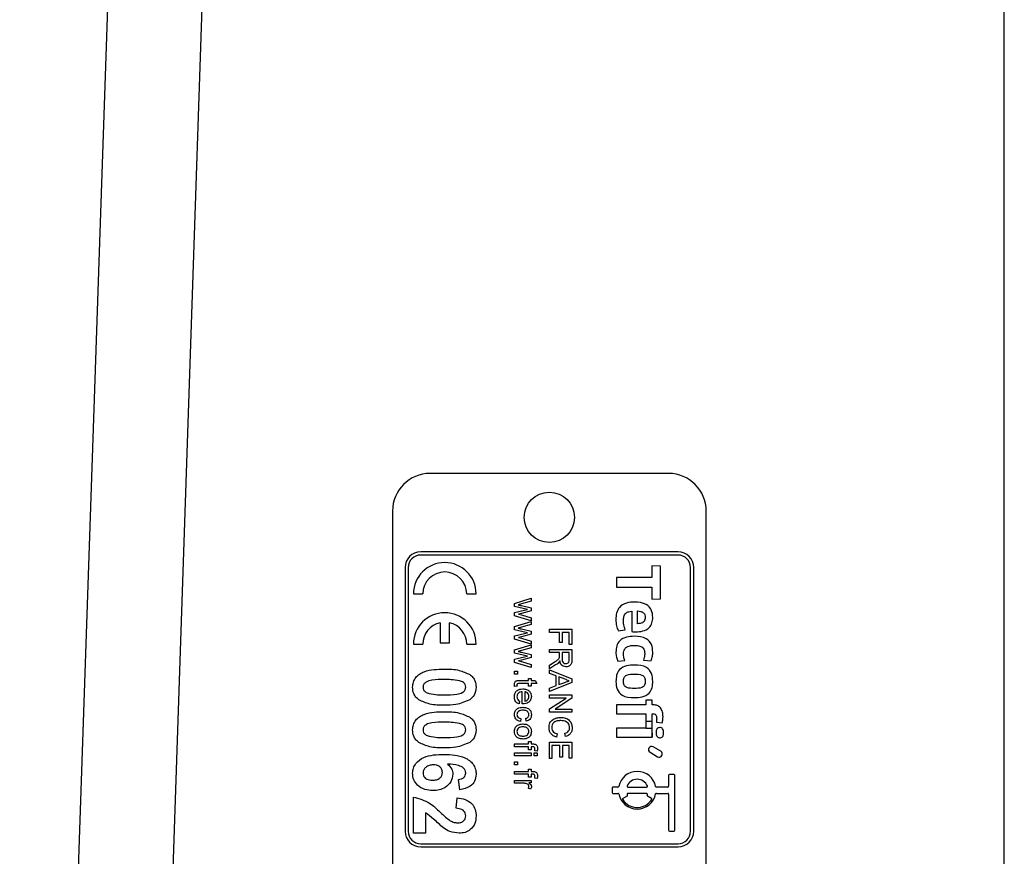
# Model space of a CAD drawing. Header units: millimetres. Extents: x 387 to 2639, y -861 to 1385.
# Tile 22 of 36: x 1137 to 1216, y 274 to 341. Entities that reach past the tile are written whole.
import ezdxf

# ---------------------------------------------------------------- set-up
doc = ezdxf.new("R2010")
doc.units = ezdxf.units.MM

msp = doc.modelspace()

# ---------------------------------------------------------------- linework, layer by layer
at = {"color": 7, "linetype": 'Continuous', "lineweight": 25}
for p, q in [((1137.143, 135.451), (1148.347, 465.451)), ((1155.851, 465.451), (1142.487, 71.826)), ((1215.597, 128.951), (1215.597, 419.951)), ((1188.847, 304.951), (1169.847, 304.951)), ((1166.847, 301.951), (1166.847, 222.951)), ((1191.847, 222.951), (1191.847, 301.951)), ((1189.597, 298.701), (1169.097, 298.701)), ((1189.597, 298.451), (1169.097, 298.451)), ((1167.847, 297.451), (1167.847, 276.451)), ((1168.097, 297.451), (1168.097, 276.451)), ((1188.193, 297.574), (1187.506, 297.593)), ((1187.506, 297.593), (1187.506, 296.653)), ((1188.193, 294.954), (1188.193, 297.574)), ((1190.597, 276.451), (1190.597, 297.451)), ((1190.847, 276.451), (1190.847, 297.451)), ((1187.506, 296.653), (1184.693, 296.653)), ((1184.693, 296.653), (1184.693, 295.88)), ((1184.693, 295.88), (1187.506, 295.88)), ((1187.506, 295.88), (1187.506, 294.936)), ((1168.514, 295.351), (1169.264, 295.351)), ((1172.764, 295.351), (1173.514, 295.351)), ((1176.581, 294.602), (1177.895, 295.012)), ((1177.895, 295.012), (1177.895, 294.772)), ((1176.581, 294.355), (1176.581, 294.602)), ((1177.592, 294.113), (1176.581, 294.355)), ((1177.129, 294.553), (1176.854, 294.486)), ((1177.118, 294.425), (1177.895, 294.231)), ((1177.895, 294.772), (1177.129, 294.553)), ((1177.895, 294.231), (1177.895, 293.993)), ((1187.506, 294.936), (1188.193, 294.954)), ((1176.581, 293.872), (1177.354, 294.059)), ((1176.581, 293.604), (1176.581, 293.872)), ((1177.895, 293.214), (1176.581, 293.604)), ((1177.122, 293.799), (1176.882, 293.744)), ((1176.882, 293.744), (1177.131, 293.676)), ((1177.895, 293.993), (1177.122, 293.799)), ((1177.131, 293.676), (1177.895, 293.455)), ((1177.354, 294.059), (1177.592, 294.113)), ((1177.895, 293.455), (1177.895, 293.214)), ((1185.905, 293.979), (1185.905, 292.349)), ((1186.376, 292.975), (1186.376, 293.992)), ((1170.634, 293.06), (1170.634, 291.451)), ((1171.394, 291.451), (1171.394, 293.06)), ((1176.581, 292.744), (1177.895, 293.154)), ((1176.581, 292.497), (1176.581, 292.744)), ((1177.129, 292.695), (1176.854, 292.629)), ((1177.895, 292.915), (1177.129, 292.695)), ((1177.895, 293.154), (1177.895, 292.915)), ((1184.65, 293.316), (1184.65, 293.316)), ((1177.592, 292.255), (1176.581, 292.497)), ((1176.581, 292.014), (1177.354, 292.201)), ((1176.581, 291.746), (1176.581, 292.014)), ((1177.122, 291.941), (1176.882, 291.887)), ((1176.882, 291.887), (1177.131, 291.818)), ((1177.118, 292.568), (1177.895, 292.373)), ((1177.895, 292.135), (1177.122, 291.941)), ((1177.354, 292.201), (1177.592, 292.255)), ((1177.895, 292.373), (1177.895, 292.135)), ((1179.347, 292.532), (1181.145, 292.532)), ((1179.347, 292.279), (1179.347, 292.532)), ((1180.154, 292.279), (1179.347, 292.279)), ((1180.154, 291.472), (1180.154, 292.279)), ((1180.937, 292.279), (1180.361, 292.279)), ((1180.361, 292.279), (1180.361, 291.472)), ((1180.937, 291.334), (1180.937, 292.279)), ((1181.145, 292.532), (1181.145, 291.334)), ((1184.825, 292.408), (1185.392, 292.485)), ((1168.514, 291.351), (1169.264, 291.351)), ((1170.634, 291.451), (1171.394, 291.451)), ((1172.764, 291.351), (1173.514, 291.351)), ((1177.895, 291.357), (1176.581, 291.746)), ((1176.581, 290.886), (1177.895, 291.297)), ((1177.131, 291.818), (1177.895, 291.597)), ((1177.895, 291.597), (1177.895, 291.357)), ((1177.895, 291.297), (1177.895, 291.057)), ((1180.361, 291.472), (1180.154, 291.472)), ((1181.145, 291.334), (1180.937, 291.334)), ((1176.581, 290.64), (1176.581, 290.886)), ((1177.592, 290.398), (1176.581, 290.64)), ((1176.581, 290.156), (1177.354, 290.344)), ((1177.129, 290.837), (1176.854, 290.771)), ((1177.118, 290.71), (1177.895, 290.515)), ((1177.895, 291.057), (1177.129, 290.837)), ((1177.354, 290.344), (1177.592, 290.398)), ((1177.895, 290.515), (1177.895, 290.277)), ((1179.347, 290.928), (1181.145, 290.928)), ((1179.347, 290.674), (1179.347, 290.928)), ((1180.154, 290.674), (1179.347, 290.674)), ((1180.154, 290.415), (1180.154, 290.674)), ((1180.937, 290.674), (1180.361, 290.674)), ((1180.361, 290.674), (1180.361, 290.193)), ((1180.937, 290.138), (1180.937, 290.674)), ((1181.145, 290.928), (1181.145, 290.148)), ((1176.581, 289.888), (1176.581, 290.156)), ((1177.895, 289.499), (1176.581, 289.888)), ((1177.122, 290.084), (1176.882, 290.029)), ((1176.882, 290.029), (1177.131, 289.961)), ((1177.895, 290.277), (1177.122, 290.084)), ((1177.131, 289.961), (1177.895, 289.739)), ((1177.895, 289.739), (1177.895, 289.499)), ((1179.347, 289.688), (1179.726, 289.912)), ((1179.843, 289.693), (1179.347, 289.398)), ((1179.347, 289.398), (1179.347, 289.688)), ((1184.808, 290), (1185.36, 290.051)), ((1186.853, 290.07), (1187.467, 290.028)), ((1176.581, 289.197), (1176.811, 289.197)), ((1176.581, 288.966), (1176.581, 289.197)), ((1176.811, 288.966), (1176.581, 288.966)), ((1176.811, 289.197), (1176.811, 288.966)), ((1179.347, 289.293), (1181.145, 288.579)), ((1179.347, 289.024), (1179.347, 289.293)), ((1179.9, 288.819), (1179.347, 289.024)), ((1179.9, 288.053), (1179.9, 288.819)), ((1180.107, 288.743), (1180.107, 288.129)), ((1180.605, 288.559), (1180.107, 288.743)), ((1186.118, 288.959), (1186.118, 288.958)), ((1176.771, 288.008), (1176.578, 287.984)), ((1177.687, 288.215), (1176.942, 288.215)), ((1176.95, 288.445), (1177.687, 288.445)), ((1177.687, 288.607), (1177.895, 288.607)), ((1177.687, 288.445), (1177.687, 288.607)), ((1177.687, 288.008), (1177.687, 288.215)), ((1177.895, 288.008), (1177.687, 288.008)), ((1177.895, 288.607), (1177.895, 288.445)), ((1177.895, 288.445), (1178.215, 288.445)), ((1178.346, 288.215), (1177.895, 288.215)), ((1177.895, 288.215), (1177.895, 288.008)), ((1178.215, 288.445), (1178.346, 288.215)), ((1181.145, 288.293), (1179.347, 287.579)), ((1179.347, 287.849), (1179.9, 288.053)), ((1180.107, 288.129), (1180.58, 288.304)), ((1181.145, 288.579), (1181.145, 288.293)), ((1177.18, 286.589), (1177.18, 287.556)), ((1177.388, 287.556), (1177.388, 286.818)), ((1179.347, 287.579), (1179.347, 287.849)), ((1179.347, 287.305), (1181.145, 287.305)), ((1179.347, 287.051), (1179.347, 287.305)), ((1181.145, 287.305), (1181.145, 287.037)), ((1176.973, 286.821), (1176.95, 286.595)), ((1179.347, 286.19), (1180.688, 287.051)), ((1180.688, 287.051), (1179.347, 287.051)), ((1181.145, 287.037), (1179.803, 286.175)), ((1187.03, 286.524), (1184.693, 286.524)), ((1184.693, 286.524), (1184.693, 285.799)), ((1186.118, 287.098), (1186.118, 287.098)), ((1187.544, 286.879), (1187.03, 286.879)), ((1187.03, 286.879), (1187.03, 286.524)), ((1187.544, 286.524), (1187.544, 286.879)), ((1187.652, 286.524), (1187.544, 286.524)), ((1179.347, 285.922), (1179.347, 286.19)), ((1181.145, 285.922), (1179.347, 285.922)), ((1179.803, 286.175), (1181.145, 286.175)), ((1181.145, 286.175), (1181.145, 285.922)), ((1184.693, 285.799), (1187.03, 285.799)), ((1187.03, 285.799), (1187.03, 285.201)), ((1187.544, 285.196), (1187.544, 285.799)), ((1187.544, 285.799), (1187.636, 285.799)), ((1177.065, 285.421), (1177.042, 285.191)), ((1177.503, 285.214), (1177.48, 285.444)), ((1187.03, 285.201), (1187.03, 285.201)), ((1187.03, 285.201), (1187.03, 284.663)), ((1187.03, 285.196), (1187.03, 285.201)), ((1187.544, 285.196), (1187.03, 285.196)), ((1187.544, 283.943), (1187.544, 285.196)), ((1187.544, 285.196), (1187.544, 285.196)), ((1187.874, 285.136), (1188.344, 285.093)), ((1179.981, 284.202), (1179.922, 283.949)), ((1180.645, 283.995), (1180.591, 284.248)), ((1184.693, 284.663), (1184.693, 283.938)), ((1187.03, 284.663), (1184.693, 284.663)), ((1187.03, 284.663), (1187.515, 284.663)), ((1187.515, 284.663), (1187.544, 283.943)), ((1176.581, 283.403), (1177.687, 283.403)), ((1176.581, 283.172), (1176.581, 283.403)), ((1177.687, 283.403), (1177.687, 283.587)), ((1177.687, 283.587), (1177.895, 283.587)), ((1177.895, 283.587), (1177.895, 283.403)), ((1177.895, 283.403), (1178.028, 283.403)), ((1179.347, 283.543), (1181.145, 283.543)), ((1179.347, 282.229), (1179.347, 283.543)), ((1180.177, 283.289), (1179.554, 283.289)), ((1179.554, 283.289), (1179.554, 282.229)), ((1180.177, 282.344), (1180.177, 283.289)), ((1180.937, 283.289), (1180.384, 283.289)), ((1180.384, 283.289), (1180.384, 282.344)), ((1180.937, 282.275), (1180.937, 283.289)), ((1181.145, 283.543), (1181.145, 282.275)), ((1184.693, 283.938), (1187.544, 283.938)), ((1187.544, 283.938), (1187.544, 283.943)), ((1187.544, 283.943), (1187.544, 283.943)), ((1188.15, 283.897), (1188.151, 283.896)), ((1177.687, 283.172), (1176.581, 283.172)), ((1176.581, 282.683), (1177.895, 282.683)), ((1176.581, 282.453), (1176.581, 282.683)), ((1177.895, 282.453), (1176.581, 282.453)), ((1177.687, 282.942), (1177.687, 283.172)), ((1177.895, 282.942), (1177.687, 282.942)), ((1178.006, 283.172), (1177.895, 283.172)), ((1177.895, 283.172), (1177.895, 282.942)), ((1177.895, 282.683), (1177.895, 282.453)), ((1178.148, 282.683), (1178.379, 282.683)), ((1178.148, 282.453), (1178.148, 282.683)), ((1178.379, 282.453), (1178.148, 282.453)), ((1178.379, 282.828), (1178.183, 282.861)), ((1178.379, 282.683), (1178.379, 282.453)), ((1187.366, 282.735), (1187.972, 282.385)), ((1188.222, 282.818), (1187.616, 283.168)), ((1176.581, 281.747), (1176.581, 281.978)), ((1176.581, 281.978), (1176.811, 281.978)), ((1176.811, 281.747), (1176.581, 281.747)), ((1176.811, 281.978), (1176.811, 281.747)), ((1179.554, 282.229), (1179.347, 282.229)), ((1180.384, 282.344), (1180.177, 282.344)), ((1181.145, 282.275), (1180.937, 282.275)), ((1176.581, 281.218), (1177.687, 281.218)), ((1176.581, 280.987), (1176.581, 281.218)), ((1177.687, 280.987), (1176.581, 280.987)), ((1177.687, 281.218), (1177.687, 281.402)), ((1177.687, 281.402), (1177.895, 281.402)), ((1177.687, 280.757), (1177.687, 280.987)), ((1177.895, 281.402), (1177.895, 281.218)), ((1177.895, 281.218), (1178.028, 281.218)), ((1178.006, 280.987), (1177.895, 280.987)), ((1177.895, 280.987), (1177.895, 280.757)), ((1188.847, 280.903), (1188.847, 280.028)), ((1189.284, 280.966), (1188.909, 280.966)), ((1189.347, 276.528), (1189.347, 280.903)), ((1172.209, 279.749), (1172.104, 280.582)), ((1176.581, 280.498), (1177.895, 280.498)), ((1176.581, 280.268), (1176.581, 280.498)), ((1177.279, 280.268), (1176.581, 280.268)), ((1177.895, 280.757), (1177.687, 280.757)), ((1177.895, 280.291), (1177.711, 280.291)), ((1177.895, 280.498), (1177.895, 280.291)), ((1178.379, 280.643), (1178.183, 280.676)), ((1177.856, 279.807), (1177.656, 279.879)), ((1184.347, 279.903), (1184.347, 279.528)), ((1184.816, 279.966), (1184.409, 279.966)), ((1184.409, 279.466), (1184.816, 279.466)), ((1185.597, 279.966), (1187.097, 279.966)), ((1187.097, 279.466), (1185.597, 279.466)), ((1188.784, 279.966), (1187.878, 279.966)), ((1187.878, 279.466), (1188.784, 279.466)), ((1188.847, 279.403), (1188.847, 276.528)), ((1168.514, 276.287), (1168.514, 279.172)), ((1171.912, 278.274), (1172.006, 279.108)), ((1185.537, 279.248), (1185.211, 279.06)), ((1187.482, 279.06), (1187.157, 279.248)), ((1169.476, 277.921), (1169.476, 276.287)), ((1169.476, 276.287), (1168.514, 276.287)), ((1188.909, 276.466), (1189.284, 276.466)), ((1169.097, 275.451), (1189.597, 275.451)), ((1169.097, 275.201), (1189.597, 275.201))]:
    msp.add_line(p, q, dxfattribs=at)
msp.add_circle((1179.347, 301.451), 2, dxfattribs=at)
for centre, radius, start, end in [((1169.847, 301.951), 3, 90, 180), ((1188.847, 301.951), 3, 0, 90), ((1169.097, 297.451), 1.25, 90, 180), ((1169.097, 297.451), 1, 90, 180), ((1189.597, 297.451), 1.25, 0, 90), ((1189.597, 297.451), 1, 0, 90), ((1171.014, 295.351), 2.5, 0, 180), ((1171.014, 295.351), 1.75, 0, 180), ((1171.014, 291.351), 2.5, 0, 180), ((1171.014, 291.351), 1.75, 102.54127, 180), ((1171.014, 291.351), 1.75, 0, 77.45873), ((1187.491, 282.951), 0.25, 60, 240), ((1188.097, 282.601), 0.25, 240, 60), ((1186.347, 279.716), 1.5, 11.53696, 168.46304), ((1188.909, 280.903), 0.0625, 90, 180), ((1189.284, 280.903), 0.0625, 0, 90), ((1186.347, 279.716), 0.875, 22.61986, 157.38014), ((1184.409, 279.903), 0.0625, 90, 180), ((1184.409, 279.528), 0.0625, 180, 270), ((1184.816, 280.028), 0.0625, 270, 348.46304), ((1184.816, 279.403), 0.0625, 11.53696, 90), ((1186.347, 279.716), 1.5, 191.53696, 348.46304), ((1185.597, 280.028), 0.0625, 157.38014, 270), ((1185.597, 279.403), 0.0625, 90, 202.61986), ((1185.506, 279.302), 0.0625, 300, 26.17745), ((1186.347, 279.716), 0.875, 202.61986, 206.17745), ((1187.097, 280.028), 0.0625, 270, 22.61986), ((1187.097, 279.403), 0.0625, 337.38014, 90), ((1187.188, 279.302), 0.0625, 153.82255, 240), ((1186.347, 279.716), 0.875, 333.82255, 337.38014), ((1187.878, 280.028), 0.0625, 191.53696, 270), ((1187.878, 279.403), 0.0625, 90, 168.46304), ((1188.784, 280.028), 0.0625, 270, 0), ((1188.784, 279.403), 0.0625, 0, 90), ((1185.243, 279.006), 0.0625, 120, 212.7294), ((1186.347, 279.716), 1.375, 212.7294, 327.2706), ((1187.451, 279.006), 0.0625, 327.2706, 60), ((1169.097, 276.451), 1.25, 180, 270), ((1169.097, 276.451), 1, 180, 270), ((1188.909, 276.528), 0.0625, 180, 270), ((1189.284, 276.528), 0.0625, 270, 0), ((1189.597, 276.451), 1, 270, 0), ((1189.597, 276.451), 1.25, 270, 0)]:
    msp.add_arc(centre, radius, start, end, dxfattribs=at)
for points, knots in [([(1176.854, 294.486), (1176.903, 294.475), (1176.991, 294.455), (1177.079, 294.434), (1177.118, 294.425)], [0, 0, 0, 0, 0.559994, 1, 1, 1, 1]), ([(1186.129, 294.703), (1185.911, 294.694), (1185.476, 294.675), (1184.916, 294.357), (1184.674, 293.829), (1184.658, 293.488), (1184.65, 293.316)], [0, 0, 0, 0, 0.281003, 0.559127, 0.778954, 1, 1, 1, 1]), ([(1187.587, 293.479), (1187.571, 293.685), (1187.539, 294.096), (1186.987, 294.652), (1186.455, 294.684), (1186.129, 294.703)], [0, 0, 0, 0, 0.281101, 0.559625, 1, 1, 1, 1]), ([(1185.251, 293.227), (1185.254, 293.333), (1185.261, 293.544), (1185.405, 293.822), (1185.656, 293.95), (1185.822, 293.969), (1185.905, 293.979)], [0, 0, 0, 0, 0.281041, 0.559129, 0.778963, 1, 1, 1, 1]), ([(1186.239, 292.332), (1186.427, 292.341), (1186.804, 292.359), (1187.296, 292.602), (1187.559, 293.033), (1187.578, 293.33), (1187.587, 293.479)], [0, 0, 0, 0, 0.281148, 0.559884, 0.779483, 1, 1, 1, 1]), ([(1186.376, 293.992), (1186.46, 293.984), (1186.629, 293.967), (1186.859, 293.874), (1186.978, 293.676), (1186.984, 293.542), (1186.986, 293.475)], [0, 0, 0, 0, 0.281391, 0.560706, 0.77949, 1, 1, 1, 1]), ([(1186.986, 293.475), (1186.984, 293.418), (1186.978, 293.306), (1186.899, 293.153), (1186.703, 292.998), (1186.511, 292.985), (1186.376, 292.975)], [0, 0, 0, 0, 0.1873037, 0.3739135, 0.5605053, 1, 1, 1, 1]), ([(1184.65, 293.316), (1184.658, 293.141), (1184.672, 292.83), (1184.778, 292.537), (1184.825, 292.408)], [0, 0, 0, 0, 0.559999, 1, 1, 1, 1]), ([(1185.392, 292.485), (1185.346, 292.62), (1185.264, 292.861), (1185.255, 293.115), (1185.251, 293.227)], [0, 0, 0, 0, 0.559793, 1, 1, 1, 1]), ([(1176.854, 292.629), (1176.903, 292.617), (1176.991, 292.597), (1177.079, 292.577), (1177.118, 292.568)], [0, 0, 0, 0, 0.559994, 1, 1, 1, 1]), ([(1186.111, 291.977), (1185.905, 291.968), (1185.495, 291.95), (1184.953, 291.69), (1184.677, 291.211), (1184.659, 290.887), (1184.65, 290.724)], [0, 0, 0, 0, 0.281196, 0.559851, 0.779321, 1, 1, 1, 1]), ([(1185.905, 292.349), (1185.967, 292.343), (1186.078, 292.332), (1186.19, 292.332), (1186.239, 292.332)], [0, 0, 0, 0, 0.559929, 1, 1, 1, 1]), ([(1187.587, 290.71), (1187.573, 290.922), (1187.546, 291.342), (1186.996, 291.931), (1186.448, 291.959), (1186.111, 291.977)], [0, 0, 0, 0, 0.281445, 0.559702, 1, 1, 1, 1]), ([(1185.251, 290.566), (1185.254, 290.644), (1185.262, 290.802), (1185.371, 291.019), (1185.652, 291.232), (1185.922, 291.244), (1186.111, 291.253)], [0, 0, 0, 0, 0.187339, 0.373947, 0.560545, 1, 1, 1, 1]), ([(1186.111, 291.253), (1186.229, 291.25), (1186.464, 291.245), (1186.795, 291.122), (1186.936, 290.831), (1186.941, 290.645), (1186.943, 290.551)], [0, 0, 0, 0, 0.281572, 0.559885, 0.778925, 1, 1, 1, 1]), ([(1176.854, 290.771), (1176.903, 290.759), (1176.991, 290.739), (1177.079, 290.719), (1177.118, 290.71)], [0, 0, 0, 0, 0.559994, 1, 1, 1, 1]), ([(1179.726, 289.912), (1179.783, 289.946), (1179.875, 290.002), (1179.998, 290.087), (1180.098, 290.17), (1180.13, 290.25), (1180.145, 290.29)], [0, 0, 0, 0, 0.340601, 0.560969, 0.780774, 1, 1, 1, 1]), ([(1180.145, 290.29), (1180.148, 290.313), (1180.154, 290.354), (1180.154, 290.396), (1180.154, 290.415)], [0, 0, 0, 0, 0.559853, 1, 1, 1, 1]), ([(1184.65, 290.724), (1184.654, 290.583), (1184.662, 290.331), (1184.763, 290.101), (1184.808, 290)], [0, 0, 0, 0, 0.560537, 1, 1, 1, 1]), ([(1185.36, 290.051), (1185.324, 290.144), (1185.26, 290.31), (1185.254, 290.487), (1185.251, 290.566)], [0, 0, 0, 0, 0.559704, 1, 1, 1, 1]), ([(1186.943, 290.551), (1186.937, 290.459), (1186.927, 290.295), (1186.876, 290.139), (1186.853, 290.07)], [0, 0, 0, 0, 0.559892, 1, 1, 1, 1]), ([(1187.467, 290.028), (1187.505, 290.152), (1187.573, 290.375), (1187.583, 290.608), (1187.587, 290.71)], [0, 0, 0, 0, 0.559751, 1, 1, 1, 1]), ([(1180.088, 289.882), (1180.046, 289.842), (1179.971, 289.77), (1179.882, 289.716), (1179.843, 289.693)], [0, 0, 0, 0, 0.559794, 1, 1, 1, 1]), ([(1180.177, 290.022), (1180.163, 289.994), (1180.138, 289.944), (1180.103, 289.901), (1180.088, 289.882)], [0, 0, 0, 0, 0.56012, 1, 1, 1, 1]), ([(1180.66, 289.545), (1180.59, 289.552), (1180.45, 289.567), (1180.242, 289.733), (1180.201, 289.912), (1180.177, 290.022)], [0, 0, 0, 0, 0.280517, 0.560502, 1, 1, 1, 1]), ([(1180.361, 290.193), (1180.362, 290.14), (1180.364, 290.036), (1180.415, 289.892), (1180.531, 289.812), (1180.613, 289.803), (1180.655, 289.798)], [0, 0, 0, 0, 0.281563, 0.560238, 0.779872, 1, 1, 1, 1]), ([(1180.655, 289.798), (1180.702, 289.804), (1180.795, 289.815), (1180.925, 289.94), (1180.933, 290.063), (1180.937, 290.138)], [0, 0, 0, 0, 0.280406, 0.559981, 1, 1, 1, 1]), ([(1181.145, 290.148), (1181.144, 290.065), (1181.142, 289.9), (1181.044, 289.679), (1180.854, 289.565), (1180.725, 289.551), (1180.66, 289.545)], [0, 0, 0, 0, 0.2816712, 0.5592017, 0.779411, 1, 1, 1, 1]), ([(1186.118, 289.683), (1185.907, 289.676), (1185.487, 289.662), (1184.922, 289.396), (1184.674, 288.885), (1184.66, 288.554), (1184.654, 288.388)], [0, 0, 0, 0, 0.281331, 0.559515, 0.779004, 1, 1, 1, 1]), ([(1187.586, 288.388), (1187.577, 288.602), (1187.559, 289.028), (1187.024, 289.651), (1186.462, 289.671), (1186.118, 289.683)], [0, 0, 0, 0, 0.281724, 0.559578, 1, 1, 1, 1]), ([(1168.45, 287.922), (1168.461, 288.059), (1168.483, 288.334), (1168.691, 288.7), (1168.993, 288.984), (1169.739, 289.344), (1170.434, 289.355), (1170.99, 289.364)], [0, 0, 0, 0, 0.125073, 0.25003, 0.375178, 0.500323, 1, 1, 1, 1]), ([(1170.99, 289.364), (1171.386, 289.361), (1172.091, 289.356), (1172.727, 289.058), (1173.006, 288.928)], [0, 0, 0, 0, 0.561248, 1, 1, 1, 1]), ([(1173.006, 288.928), (1173.091, 288.858), (1173.261, 288.719), (1173.472, 288.378), (1173.498, 288.095), (1173.514, 287.922)], [0, 0, 0, 0, 0.280517, 0.560851, 1, 1, 1, 1]), ([(1185.247, 288.388), (1185.252, 288.491), (1185.259, 288.645), (1185.384, 288.812), (1185.653, 288.959), (1185.911, 288.959), (1186.118, 288.959)], [0, 0, 0, 0, 0.249222, 0.374307, 0.499568, 1, 1, 1, 1]), ([(1186.118, 288.958), (1186.324, 288.959), (1186.582, 288.96), (1186.851, 288.812), (1186.976, 288.646), (1186.983, 288.491), (1186.988, 288.388)], [0, 0, 0, 0, 0.500396, 0.625646, 0.75076, 1, 1, 1, 1]), ([(1170.98, 288.531), (1170.65, 288.53), (1170.155, 288.528), (1169.582, 288.401), (1169.317, 288.173), (1169.295, 288.006), (1169.283, 287.922)], [0, 0, 0, 0, 0.501745, 0.751634, 0.875694, 1, 1, 1, 1]), ([(1172.19, 288.434), (1171.966, 288.469), (1171.565, 288.531), (1171.159, 288.531), (1170.98, 288.531)], [0, 0, 0, 0, 0.559614, 1, 1, 1, 1]), ([(1172.681, 287.922), (1172.672, 287.994), (1172.654, 288.138), (1172.479, 288.345), (1172.3, 288.4), (1172.19, 288.434)], [0, 0, 0, 0, 0.279912, 0.559453, 1, 1, 1, 1]), ([(1176.558, 288.147), (1176.559, 288.183), (1176.562, 288.255), (1176.604, 288.359), (1176.735, 288.459), (1176.861, 288.451), (1176.95, 288.445)], [0, 0, 0, 0, 0.187433, 0.373821, 0.559462, 1, 1, 1, 1]), ([(1176.578, 287.984), (1176.572, 288.015), (1176.561, 288.068), (1176.559, 288.123), (1176.558, 288.147)], [0, 0, 0, 0, 0.560078, 1, 1, 1, 1]), ([(1176.942, 288.215), (1176.899, 288.218), (1176.844, 288.222), (1176.792, 288.186), (1176.768, 288.151), (1176.766, 288.119), (1176.765, 288.098)], [0, 0, 0, 0, 0.499596, 0.625239, 0.750354, 1, 1, 1, 1]), ([(1176.765, 288.098), (1176.766, 288.081), (1176.767, 288.051), (1176.77, 288.021), (1176.771, 288.008)], [0, 0, 0, 0, 0.559965, 1, 1, 1, 1]), ([(1180.58, 288.304), (1180.647, 288.329), (1180.766, 288.373), (1180.885, 288.417), (1180.937, 288.436)], [0, 0, 0, 0, 0.560002, 1, 1, 1, 1]), ([(1180.937, 288.436), (1180.873, 288.453), (1180.758, 288.484), (1180.652, 288.536), (1180.605, 288.559)], [0, 0, 0, 0, 0.559915, 1, 1, 1, 1]), ([(1184.654, 288.388), (1184.662, 288.174), (1184.678, 287.749), (1185.212, 287.126), (1185.773, 287.109), (1186.118, 287.098)], [0, 0, 0, 0, 0.281779, 0.559498, 1, 1, 1, 1]), ([(1186.118, 287.822), (1185.912, 287.822), (1185.655, 287.822), (1185.386, 287.967), (1185.26, 288.132), (1185.252, 288.286), (1185.247, 288.388)], [0, 0, 0, 0, 0.500464, 0.625799, 0.750907, 1, 1, 1, 1]), ([(1186.118, 287.098), (1186.329, 287.104), (1186.748, 287.118), (1187.314, 287.381), (1187.566, 287.891), (1187.579, 288.222), (1187.586, 288.388)], [0, 0, 0, 0, 0.281343, 0.559586, 0.779014, 1, 1, 1, 1]), ([(1186.988, 288.388), (1186.983, 288.286), (1186.976, 288.132), (1186.849, 287.967), (1186.58, 287.822), (1186.323, 287.822), (1186.118, 287.822)], [0, 0, 0, 0, 0.24911, 0.374245, 0.499576, 1, 1, 1, 1]), ([(1168.958, 286.916), (1168.873, 286.986), (1168.703, 287.124), (1168.493, 287.466), (1168.466, 287.749), (1168.45, 287.922)], [0, 0, 0, 0, 0.280517, 0.560851, 1, 1, 1, 1]), ([(1169.283, 287.922), (1169.292, 287.85), (1169.31, 287.705), (1169.485, 287.499), (1169.665, 287.444), (1169.774, 287.41)], [0, 0, 0, 0, 0.279912, 0.559453, 1, 1, 1, 1]), ([(1169.774, 287.41), (1169.998, 287.375), (1170.398, 287.313), (1170.802, 287.313), (1170.98, 287.313)], [0, 0, 0, 0, 0.559612, 1, 1, 1, 1]), ([(1170.98, 287.313), (1171.311, 287.314), (1171.807, 287.315), (1172.38, 287.444), (1172.646, 287.671), (1172.669, 287.838), (1172.681, 287.922)], [0, 0, 0, 0, 0.50172, 0.751589, 0.875728, 1, 1, 1, 1]), ([(1173.514, 287.922), (1173.488, 287.696), (1173.44, 287.292), (1173.135, 287.029), (1173, 286.913)], [0, 0, 0, 0, 0.558866, 1, 1, 1, 1]), ([(1176.558, 287.167), (1176.567, 287.264), (1176.584, 287.458), (1176.768, 287.675), (1176.999, 287.774), (1177.151, 287.782), (1177.227, 287.786)], [0, 0, 0, 0, 0.279952, 0.558661, 0.778994, 1, 1, 1, 1]), ([(1176.95, 286.595), (1176.884, 286.621), (1176.754, 286.673), (1176.586, 286.874), (1176.568, 287.056), (1176.558, 287.167)], [0, 0, 0, 0, 0.280613, 0.560833, 1, 1, 1, 1]), ([(1177.18, 287.556), (1177.121, 287.549), (1177.002, 287.534), (1176.859, 287.438), (1176.777, 287.304), (1176.769, 287.21), (1176.765, 287.163)], [0, 0, 0, 0, 0.280633, 0.559687, 0.779661, 1, 1, 1, 1]), ([(1176.765, 287.163), (1176.768, 287.124), (1176.772, 287.044), (1176.829, 286.908), (1176.918, 286.854), (1176.973, 286.821)], [0, 0, 0, 0, 0.281282, 0.561906, 1, 1, 1, 1]), ([(1177.227, 287.786), (1177.324, 287.781), (1177.519, 287.769), (1177.758, 287.624), (1177.899, 287.408), (1177.911, 287.256), (1177.918, 287.179)], [0, 0, 0, 0, 0.280748, 0.559775, 0.779666, 1, 1, 1, 1]), ([(1177.918, 287.179), (1177.907, 287.084), (1177.885, 286.893), (1177.692, 286.69), (1177.463, 286.599), (1177.314, 286.592), (1177.239, 286.588)], [0, 0, 0, 0, 0.279366, 0.558398, 0.778885, 1, 1, 1, 1]), ([(1177.71, 287.18), (1177.706, 287.232), (1177.697, 287.334), (1177.618, 287.458), (1177.508, 287.537), (1177.428, 287.55), (1177.388, 287.556)], [0, 0, 0, 0, 0.28019, 0.559728, 0.779642, 1, 1, 1, 1]), ([(1177.6, 286.903), (1177.636, 286.949), (1177.701, 287.031), (1177.708, 287.134), (1177.71, 287.18)], [0, 0, 0, 0, 0.558512, 1, 1, 1, 1]), ([(1170.98, 286.48), (1170.583, 286.482), (1169.876, 286.487), (1169.238, 286.786), (1168.958, 286.916)], [0, 0, 0, 0, 0.561262, 1, 1, 1, 1]), ([(1173, 286.913), (1172.639, 286.76), (1171.992, 286.484), (1171.29, 286.481), (1170.98, 286.48)], [0, 0, 0, 0, 0.558007, 1, 1, 1, 1]), ([(1177.239, 286.588), (1177.228, 286.588), (1177.209, 286.588), (1177.189, 286.589), (1177.18, 286.589)], [0, 0, 0, 0, 0.559999, 1, 1, 1, 1]), ([(1177.388, 286.818), (1177.432, 286.824), (1177.51, 286.835), (1177.573, 286.882), (1177.6, 286.903)], [0, 0, 0, 0, 0.560674, 1, 1, 1, 1]), ([(1188.405, 285.552), (1188.398, 285.681), (1188.383, 285.939), (1188.229, 286.275), (1187.958, 286.49), (1187.754, 286.513), (1187.652, 286.524)], [0, 0, 0, 0, 0.28119, 0.560482, 0.78037, 1, 1, 1, 1]), ([(1168.45, 284.524), (1168.461, 284.662), (1168.483, 284.936), (1168.691, 285.303), (1168.993, 285.586), (1169.739, 285.946), (1170.434, 285.958), (1170.99, 285.967)], [0, 0, 0, 0, 0.1250734, 0.2500296, 0.3751778, 0.5003226, 1, 1, 1, 1]), ([(1170.99, 285.967), (1171.386, 285.964), (1172.091, 285.959), (1172.727, 285.661), (1173.006, 285.53)], [0, 0, 0, 0, 0.561248, 1, 1, 1, 1]), ([(1176.558, 285.73), (1176.568, 285.826), (1176.588, 286.017), (1176.78, 286.221), (1177.009, 286.31), (1177.158, 286.317), (1177.233, 286.32)], [0, 0, 0, 0, 0.279595, 0.558341, 0.778834, 1, 1, 1, 1]), ([(1177.042, 285.191), (1176.969, 285.208), (1176.823, 285.242), (1176.662, 285.382), (1176.571, 285.555), (1176.562, 285.672), (1176.558, 285.73)], [0, 0, 0, 0, 0.280202, 0.55951, 0.779586, 1, 1, 1, 1]), ([(1177.239, 286.09), (1177.177, 286.088), (1177.052, 286.083), (1176.885, 286.018), (1176.781, 285.886), (1176.77, 285.788), (1176.765, 285.738)], [0, 0, 0, 0, 0.281276, 0.560536, 0.78011, 1, 1, 1, 1]), ([(1176.765, 285.738), (1176.77, 285.693), (1176.778, 285.603), (1176.879, 285.466), (1176.995, 285.438), (1177.065, 285.421)], [0, 0, 0, 0, 0.280899, 0.560906, 1, 1, 1, 1]), ([(1177.233, 286.32), (1177.328, 286.314), (1177.519, 286.303), (1177.764, 286.173), (1177.896, 285.955), (1177.91, 285.806), (1177.918, 285.731)], [0, 0, 0, 0, 0.280838, 0.55968, 0.779579, 1, 1, 1, 1]), ([(1177.71, 285.729), (1177.707, 285.771), (1177.7, 285.855), (1177.633, 285.966), (1177.484, 286.078), (1177.34, 286.085), (1177.239, 286.09)], [0, 0, 0, 0, 0.187089, 0.37388, 0.56073, 1, 1, 1, 1]), ([(1177.48, 285.444), (1177.516, 285.456), (1177.587, 285.479), (1177.663, 285.554), (1177.705, 285.641), (1177.709, 285.7), (1177.71, 285.729)], [0, 0, 0, 0, 0.280213, 0.559476, 0.779649, 1, 1, 1, 1]), ([(1177.918, 285.731), (1177.913, 285.663), (1177.904, 285.526), (1177.803, 285.358), (1177.659, 285.254), (1177.555, 285.227), (1177.503, 285.214)], [0, 0, 0, 0, 0.2802671, 0.5594386, 0.7795347, 1, 1, 1, 1]), ([(1187.636, 285.799), (1187.682, 285.794), (1187.75, 285.787), (1187.82, 285.728), (1187.892, 285.613), (1187.896, 285.498), (1187.899, 285.407)], [0, 0, 0, 0, 0.248896, 0.374389, 0.500208, 1, 1, 1, 1]), ([(1170.98, 285.133), (1170.65, 285.132), (1170.155, 285.131), (1169.582, 285.004), (1169.317, 284.776), (1169.295, 284.608), (1169.283, 284.524)], [0, 0, 0, 0, 0.501745, 0.751634, 0.875694, 1, 1, 1, 1]), ([(1172.19, 285.036), (1171.966, 285.071), (1171.565, 285.133), (1171.159, 285.133), (1170.98, 285.133)], [0, 0, 0, 0, 0.559614, 1, 1, 1, 1]), ([(1172.681, 284.524), (1172.672, 284.597), (1172.654, 284.741), (1172.479, 284.948), (1172.3, 285.003), (1172.19, 285.036)], [0, 0, 0, 0, 0.279912, 0.559453, 1, 1, 1, 1]), ([(1173.006, 285.53), (1173.091, 285.461), (1173.261, 285.322), (1173.472, 284.981), (1173.498, 284.697), (1173.514, 284.524)], [0, 0, 0, 0, 0.280517, 0.560851, 1, 1, 1, 1]), ([(1176.558, 284.393), (1176.568, 284.489), (1176.589, 284.682), (1176.779, 284.891), (1177.012, 284.982), (1177.162, 284.989), (1177.238, 284.993)], [0, 0, 0, 0, 0.279616, 0.558371, 0.778858, 1, 1, 1, 1]), ([(1177.238, 284.993), (1177.351, 284.988), (1177.552, 284.978), (1177.706, 284.851), (1177.773, 284.795)], [0, 0, 0, 0, 0.5609635, 1, 1, 1, 1]), ([(1177.773, 284.795), (1177.821, 284.727), (1177.905, 284.605), (1177.914, 284.458), (1177.918, 284.393)], [0, 0, 0, 0, 0.5590331, 1, 1, 1, 1]), ([(1179.324, 284.683), (1179.334, 284.817), (1179.353, 285.086), (1179.627, 285.37), (1179.947, 285.494), (1180.155, 285.509), (1180.259, 285.516)], [0, 0, 0, 0, 0.279955, 0.558088, 0.778912, 1, 1, 1, 1]), ([(1180.26, 285.262), (1180.164, 285.257), (1179.971, 285.247), (1179.713, 285.143), (1179.558, 284.934), (1179.54, 284.782), (1179.531, 284.706)], [0, 0, 0, 0, 0.281245, 0.560716, 0.780138, 1, 1, 1, 1]), ([(1180.259, 285.516), (1180.389, 285.506), (1180.648, 285.487), (1180.965, 285.287), (1181.139, 284.992), (1181.158, 284.789), (1181.168, 284.688)], [0, 0, 0, 0, 0.280492, 0.55957, 0.779615, 1, 1, 1, 1]), ([(1180.96, 284.7), (1180.956, 284.763), (1180.947, 284.89), (1180.851, 285.06), (1180.63, 285.234), (1180.413, 285.251), (1180.26, 285.262)], [0, 0, 0, 0, 0.187223, 0.373906, 0.560736, 1, 1, 1, 1]), ([(1187.899, 285.407), (1187.898, 285.356), (1187.896, 285.265), (1187.881, 285.175), (1187.874, 285.136)], [0, 0, 0, 0, 0.559884, 1, 1, 1, 1]), ([(1188.344, 285.093), (1188.364, 285.178), (1188.399, 285.329), (1188.403, 285.483), (1188.405, 285.552)], [0, 0, 0, 0, 0.559829, 1, 1, 1, 1]), ([(1168.958, 283.519), (1168.873, 283.588), (1168.703, 283.727), (1168.493, 284.068), (1168.466, 284.352), (1168.45, 284.524)], [0, 0, 0, 0, 0.280517, 0.560851, 1, 1, 1, 1]), ([(1169.283, 284.524), (1169.292, 284.452), (1169.31, 284.308), (1169.485, 284.101), (1169.665, 284.046), (1169.774, 284.013)], [0, 0, 0, 0, 0.279912, 0.559453, 1, 1, 1, 1]), ([(1169.774, 284.013), (1169.998, 283.978), (1170.398, 283.916), (1170.802, 283.916), (1170.98, 283.916)], [0, 0, 0, 0, 0.559612, 1, 1, 1, 1]), ([(1170.98, 283.916), (1171.311, 283.916), (1171.807, 283.918), (1172.38, 284.046), (1172.646, 284.273), (1172.669, 284.441), (1172.681, 284.524)], [0, 0, 0, 0, 0.50172, 0.751589, 0.875728, 1, 1, 1, 1]), ([(1173.514, 284.524), (1173.488, 284.299), (1173.44, 283.895), (1173.135, 283.632), (1173, 283.516)], [0, 0, 0, 0, 0.558866, 1, 1, 1, 1]), ([(1177.256, 283.794), (1177.158, 283.797), (1176.963, 283.804), (1176.717, 283.944), (1176.581, 284.163), (1176.566, 284.316), (1176.558, 284.393)], [0, 0, 0, 0, 0.281033, 0.559513, 0.779602, 1, 1, 1, 1]), ([(1177.239, 284.762), (1177.175, 284.759), (1177.049, 284.754), (1176.884, 284.676), (1176.781, 284.542), (1176.771, 284.443), (1176.765, 284.393)], [0, 0, 0, 0, 0.281129, 0.560384, 0.780159, 1, 1, 1, 1]), ([(1176.765, 284.393), (1176.769, 284.35), (1176.777, 284.265), (1176.848, 284.155), (1176.997, 284.039), (1177.143, 284.031), (1177.245, 284.025)], [0, 0, 0, 0, 0.187044, 0.373945, 0.560983, 1, 1, 1, 1]), ([(1177.71, 284.393), (1177.707, 284.435), (1177.699, 284.519), (1177.631, 284.63), (1177.485, 284.746), (1177.34, 284.756), (1177.239, 284.762)], [0, 0, 0, 0, 0.187137, 0.374025, 0.561097, 1, 1, 1, 1]), ([(1177.245, 284.025), (1177.308, 284.027), (1177.433, 284.033), (1177.592, 284.114), (1177.694, 284.245), (1177.705, 284.344), (1177.71, 284.393)], [0, 0, 0, 0, 0.2810641, 0.5603164, 0.7801741, 1, 1, 1, 1]), ([(1177.918, 284.393), (1177.907, 284.298), (1177.887, 284.11), (1177.702, 283.904), (1177.478, 283.806), (1177.33, 283.798), (1177.256, 283.794)], [0, 0, 0, 0, 0.279556, 0.5586, 0.778991, 1, 1, 1, 1]), ([(1179.922, 283.949), (1179.83, 283.978), (1179.647, 284.038), (1179.446, 284.228), (1179.339, 284.455), (1179.329, 284.607), (1179.324, 284.683)], [0, 0, 0, 0, 0.280256, 0.559546, 0.779589, 1, 1, 1, 1]), ([(1179.531, 284.706), (1179.538, 284.637), (1179.551, 284.499), (1179.704, 284.289), (1179.876, 284.235), (1179.981, 284.202)], [0, 0, 0, 0, 0.280711, 0.560905, 1, 1, 1, 1]), ([(1180.591, 284.248), (1180.647, 284.268), (1180.758, 284.308), (1180.886, 284.419), (1180.952, 284.56), (1180.958, 284.653), (1180.96, 284.7)], [0, 0, 0, 0, 0.280553, 0.559739, 0.779654, 1, 1, 1, 1]), ([(1181.168, 284.688), (1181.161, 284.6), (1181.148, 284.424), (1181.018, 284.208), (1180.841, 284.063), (1180.71, 284.018), (1180.645, 283.995)], [0, 0, 0, 0, 0.2800806, 0.5594487, 0.7795488, 1, 1, 1, 1]), ([(1188.15, 284.705), (1188.101, 284.701), (1188.028, 284.696), (1187.944, 284.643), (1187.859, 284.522), (1187.855, 284.398), (1187.852, 284.299)], [0, 0, 0, 0, 0.250205, 0.375698, 0.501459, 1, 1, 1, 1]), ([(1187.852, 284.299), (1187.857, 284.2), (1187.863, 284.078), (1187.949, 283.961), (1188.029, 283.905), (1188.102, 283.9), (1188.15, 283.897)], [0, 0, 0, 0, 0.498636, 0.624461, 0.750063, 1, 1, 1, 1]), ([(1188.452, 284.299), (1188.45, 284.352), (1188.444, 284.459), (1188.391, 284.603), (1188.278, 284.696), (1188.193, 284.702), (1188.15, 284.705)], [0, 0, 0, 0, 0.281123, 0.560823, 0.779815, 1, 1, 1, 1]), ([(1188.151, 283.896), (1188.187, 283.898), (1188.258, 283.902), (1188.355, 283.957), (1188.442, 284.091), (1188.448, 284.213), (1188.452, 284.299)], [0, 0, 0, 0, 0.18713, 0.373592, 0.560461, 1, 1, 1, 1]), ([(1170.98, 283.082), (1170.583, 283.085), (1169.876, 283.09), (1169.238, 283.388), (1168.958, 283.519)], [0, 0, 0, 0, 0.561262, 1, 1, 1, 1]), ([(1173, 283.516), (1172.639, 283.362), (1171.992, 283.087), (1171.29, 283.084), (1170.98, 283.082)], [0, 0, 0, 0, 0.558007, 1, 1, 1, 1]), ([(1178.028, 283.403), (1178.064, 283.402), (1178.128, 283.402), (1178.189, 283.385), (1178.216, 283.378)], [0, 0, 0, 0, 0.56037, 1, 1, 1, 1]), ([(1178.216, 283.378), (1178.25, 283.358), (1178.318, 283.319), (1178.393, 283.195), (1178.398, 283.094), (1178.402, 283.032)], [0, 0, 0, 0, 0.279458, 0.559661, 1, 1, 1, 1]), ([(1168.45, 281.073), (1168.461, 281.209), (1168.484, 281.482), (1168.752, 281.967), (1169.563, 282.537), (1170.393, 282.557), (1170.947, 282.569)], [0, 0, 0, 0, 0.125357, 0.250699, 0.499793, 1, 1, 1, 1]), ([(1170.947, 282.569), (1171.524, 282.552), (1172.247, 282.53), (1172.985, 282.098), (1173.282, 281.791), (1173.482, 281.407), (1173.503, 281.123), (1173.514, 280.982)], [0, 0, 0, 0, 0.499097, 0.624427, 0.749703, 0.8748, 1, 1, 1, 1]), ([(1178.194, 282.99), (1178.194, 283.019), (1178.192, 283.075), (1178.147, 283.15), (1178.073, 283.17), (1178.028, 283.171), (1178.006, 283.172)], [0, 0, 0, 0, 0.281469, 0.557719, 0.778516, 1, 1, 1, 1]), ([(1178.183, 282.861), (1178.186, 282.885), (1178.193, 282.928), (1178.194, 282.971), (1178.194, 282.99)], [0, 0, 0, 0, 0.559924, 1, 1, 1, 1]), ([(1178.402, 283.032), (1178.4, 282.994), (1178.397, 282.925), (1178.385, 282.858), (1178.379, 282.828)], [0, 0, 0, 0, 0.559945, 1, 1, 1, 1]), ([(1170.103, 281.736), (1169.993, 281.73), (1169.775, 281.719), (1169.503, 281.568), (1169.319, 281.345), (1169.295, 281.174), (1169.283, 281.088)], [0, 0, 0, 0, 0.280723, 0.559936, 0.780313, 1, 1, 1, 1]), ([(1170.822, 281.132), (1170.809, 281.231), (1170.782, 281.429), (1170.577, 281.638), (1170.336, 281.725), (1170.18, 281.732), (1170.103, 281.736)], [0, 0, 0, 0, 0.279226, 0.558508, 0.778922, 1, 1, 1, 1]), ([(1172.681, 281.086), (1172.671, 281.16), (1172.652, 281.308), (1172.459, 281.544), (1171.975, 281.757), (1171.532, 281.782), (1171.237, 281.799)], [0, 0, 0, 0, 0.12461, 0.249591, 0.498344, 1, 1, 1, 1]), ([(1171.237, 281.799), (1171.369, 281.676), (1171.605, 281.455), (1171.64, 281.137), (1171.655, 280.997)], [0, 0, 0, 0, 0.55945, 1, 1, 1, 1]), ([(1170.081, 279.685), (1169.855, 279.7), (1169.405, 279.73), (1168.85, 280.059), (1168.5, 280.541), (1168.467, 280.896), (1168.45, 281.073)], [0, 0, 0, 0, 0.280626, 0.560072, 0.779896, 1, 1, 1, 1]), ([(1169.283, 281.088), (1169.289, 281.021), (1169.301, 280.888), (1169.408, 280.714), (1169.643, 280.536), (1169.872, 280.525), (1170.032, 280.518)], [0, 0, 0, 0, 0.187129, 0.374214, 0.560911, 1, 1, 1, 1]), ([(1170.032, 280.518), (1170.137, 280.522), (1170.348, 280.531), (1170.625, 280.656), (1170.796, 280.882), (1170.813, 281.049), (1170.822, 281.132)], [0, 0, 0, 0, 0.281022, 0.559781, 0.77985, 1, 1, 1, 1]), ([(1171.655, 280.997), (1171.621, 280.783), (1171.553, 280.356), (1171.092, 279.933), (1170.585, 279.713), (1170.249, 279.694), (1170.081, 279.685)], [0, 0, 0, 0, 0.278528, 0.558312, 0.778938, 1, 1, 1, 1]), ([(1172.104, 280.582), (1172.183, 280.594), (1172.34, 280.616), (1172.541, 280.724), (1172.665, 280.897), (1172.676, 281.023), (1172.681, 281.086)], [0, 0, 0, 0, 0.280888, 0.560335, 0.77991, 1, 1, 1, 1]), ([(1173.514, 280.982), (1173.493, 280.796), (1173.449, 280.424), (1172.966, 279.915), (1172.496, 279.812), (1172.209, 279.749)], [0, 0, 0, 0, 0.279962, 0.559871, 1, 1, 1, 1]), ([(1178.194, 280.805), (1178.194, 280.833), (1178.192, 280.89), (1178.147, 280.965), (1178.073, 280.985), (1178.028, 280.986), (1178.006, 280.987)], [0, 0, 0, 0, 0.281469, 0.557719, 0.778516, 1, 1, 1, 1]), ([(1178.028, 281.218), (1178.064, 281.217), (1178.128, 281.217), (1178.189, 281.2), (1178.216, 281.193)], [0, 0, 0, 0, 0.56037, 1, 1, 1, 1]), ([(1178.216, 281.193), (1178.25, 281.173), (1178.318, 281.134), (1178.393, 281.01), (1178.398, 280.909), (1178.402, 280.847)], [0, 0, 0, 0, 0.279458, 0.559661, 1, 1, 1, 1]), ([(1177.542, 280.232), (1177.494, 280.244), (1177.407, 280.265), (1177.318, 280.267), (1177.279, 280.268)], [0, 0, 0, 0, 0.559888, 1, 1, 1, 1]), ([(1177.71, 280.031), (1177.707, 280.058), (1177.701, 280.11), (1177.643, 280.189), (1177.58, 280.216), (1177.542, 280.232)], [0, 0, 0, 0, 0.280305, 0.560911, 1, 1, 1, 1]), ([(1177.711, 280.291), (1177.77, 280.256), (1177.852, 280.208), (1177.911, 280.101), (1177.915, 280.049), (1177.918, 280.022)], [0, 0, 0, 0, 0.559599, 0.779772, 1, 1, 1, 1]), ([(1178.183, 280.676), (1178.186, 280.7), (1178.193, 280.743), (1178.194, 280.786), (1178.194, 280.805)], [0, 0, 0, 0, 0.559924, 1, 1, 1, 1]), ([(1178.402, 280.847), (1178.4, 280.809), (1178.397, 280.74), (1178.385, 280.673), (1178.379, 280.643)], [0, 0, 0, 0, 0.559945, 1, 1, 1, 1]), ([(1177.656, 279.879), (1177.673, 279.905), (1177.703, 279.952), (1177.708, 280.007), (1177.71, 280.031)], [0, 0, 0, 0, 0.560116, 1, 1, 1, 1]), ([(1177.918, 280.022), (1177.914, 279.98), (1177.906, 279.904), (1177.872, 279.836), (1177.856, 279.807)], [0, 0, 0, 0, 0.559546, 1, 1, 1, 1]), ([(1168.514, 279.172), (1168.965, 279.043), (1169.773, 278.811), (1170.374, 278.228), (1170.64, 277.97)], [0, 0, 0, 0, 0.557172, 1, 1, 1, 1]), ([(1172.006, 279.108), (1172.223, 279.079), (1172.656, 279.021), (1173.191, 278.684), (1173.474, 278.179), (1173.501, 277.836), (1173.514, 277.665)], [0, 0, 0, 0, 0.280977, 0.559558, 0.779592, 1, 1, 1, 1]), ([(1170.9, 276.712), (1170.643, 276.949), (1170.184, 277.371), (1169.692, 277.753), (1169.476, 277.921)], [0, 0, 0, 0, 0.560745, 1, 1, 1, 1]), ([(1170.64, 277.97), (1170.783, 277.835), (1171.04, 277.593), (1171.323, 277.383), (1171.447, 277.29)], [0, 0, 0, 0, 0.560241, 1, 1, 1, 1]), ([(1172.681, 277.683), (1172.676, 277.751), (1172.666, 277.888), (1172.554, 278.067), (1172.305, 278.238), (1172.074, 278.26), (1171.912, 278.274)], [0, 0, 0, 0, 0.187039, 0.373779, 0.560372, 1, 1, 1, 1]), ([(1171.447, 277.29), (1171.549, 277.237), (1171.731, 277.143), (1171.935, 277.127), (1172.025, 277.121)], [0, 0, 0, 0, 0.5599468, 1, 1, 1, 1]), ([(1172.025, 277.121), (1172.117, 277.125), (1172.3, 277.135), (1172.532, 277.262), (1172.666, 277.466), (1172.676, 277.61), (1172.681, 277.683)], [0, 0, 0, 0, 0.280655, 0.559673, 0.779476, 1, 1, 1, 1]), ([(1173.514, 277.665), (1173.498, 277.459), (1173.466, 277.05), (1173.1, 276.584), (1172.635, 276.325), (1172.314, 276.3), (1172.154, 276.287)], [0, 0, 0, 0, 0.280187, 0.559182, 0.779395, 1, 1, 1, 1]), ([(1172.154, 276.287), (1171.902, 276.314), (1171.45, 276.363), (1171.068, 276.605), (1170.9, 276.712)], [0, 0, 0, 0, 0.558901, 1, 1, 1, 1])]:
    msp.add_open_spline(points, degree=3, knots=knots, dxfattribs=at)

doc.saveas('drawing.dxf')
